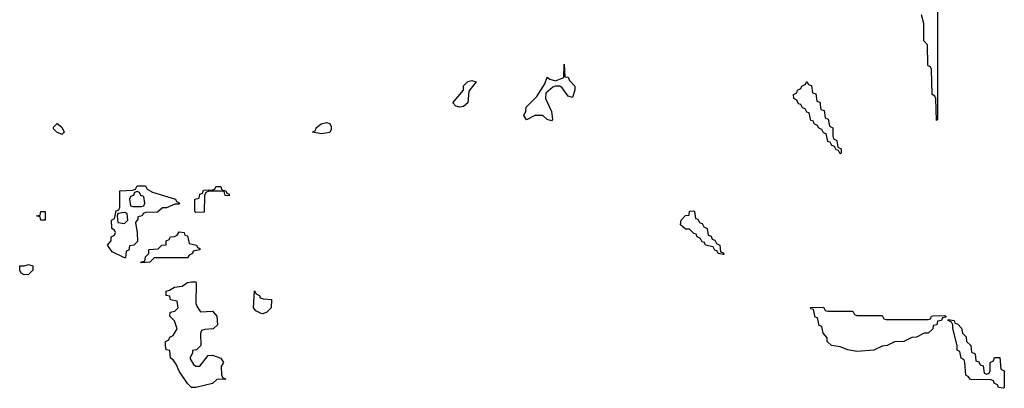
# Model space of a CAD drawing. Header units: inches. Extents: x 2550115 to 2887259, y 311850 to 494471.
# Tile 82 of 115: x 2775209 to 2779914, y 441746 to 443507. Entities that reach past the tile are written whole.
import ezdxf

# ---------------------------------------------------------------- set-up
doc = ezdxf.new("R2010")
doc.units = ezdxf.units.IN
doc.header["$MEASUREMENT"] = 0
doc.layers.add('C7474', color=7, linetype='Continuous')

msp = doc.modelspace()

# ---------------------------------------------------------------- linework, layer by layer
at = {"layer": 'C7474', "color": 6}
msp.add_lwpolyline([(2779594, 443830), (2779594, 443030), (2779590, 443026), (2779586, 443130), (2779582, 443142), (2779569, 443150), (2779566, 443270), (2779562, 443282), (2779550, 443286), (2779549.3, 443289.3), (2779547.3, 443387.3), (2779530, 443406), (2779528.8, 443488.9), (2779518, 443530)], dxfattribs=at)
for points in [[(2777850, 443135.3), (2777830, 443142), (2777801.5, 443181.5), (2777790, 443189.3), (2777770, 443189.4), (2777755.9, 443184.1), (2777723.5, 443156.5), (2777721, 443130), (2777750.7, 443069.3), (2777754.8, 443030), (2777750, 443024), (2777729, 443030), (2777709.3, 443049.3), (2777670, 443049.4), (2777630, 443029), (2777618, 443050), (2777628, 443070), (2777628.7, 443090), (2777680.2, 443139.8), (2777718.6, 443201.4), (2777730, 443232), (2777742.8, 443222.8), (2777770, 443214.8), (2777808.7, 443231.3), (2777810, 443294), (2777814, 443234), (2777830, 443232), (2777836.9, 443216.9), (2777861, 443190), (2777862, 443170)], [(2777310, 443089.4), (2777293.6, 443093.6), (2777278, 443110), (2777329, 443170), (2777330, 443192), (2777350, 443211.3), (2777370, 443216), (2777390, 443210.7), (2777354.8, 443165.2), (2777350.4, 443110), (2777330, 443092.3)], [(2779130, 442866), (2779122, 442882), (2779110, 442886), (2779102, 442902), (2779090, 442906), (2779082, 442922), (2779070, 442926), (2779062, 442962), (2779050, 442966), (2779042, 442982), (2779026, 442990), (2779022, 443002), (2779006, 443010), (2779002, 443022), (2778990, 443026), (2778982, 443062), (2778970, 443066), (2778962, 443082), (2778950, 443086), (2778942, 443102), (2778930, 443106), (2778922, 443122), (2778908, 443130), (2778906, 443150), (2778922, 443158), (2778926, 443170), (2778942, 443178), (2778946, 443190), (2778962, 443198), (2778970, 443212), (2778978, 443198), (2778992.7, 443192.7), (2778998, 443158), (2779012.7, 443152.7), (2779018, 443118), (2779032.7, 443112.7), (2779038, 443078), (2779052.7, 443072.7), (2779058, 443038), (2779072.7, 443032.7), (2779078, 442998), (2779094, 442990), (2779094, 442950), (2779098, 442938), (2779114, 442930), (2779118, 442898), (2779134, 442890), (2779134, 442870)], [(2775410, 442958), (2775386, 442970), (2775370, 442986), (2775370, 442994), (2775388.4, 443011.6), (2775410, 442994), (2775422, 442970)], [(2776650, 442962), (2776608, 442970), (2776622, 442978), (2776626, 442990), (2776648.7, 443010), (2776675.3, 443015.3), (2776691.2, 443011.1), (2776696.9, 442996.9), (2776696.9, 442983.1), (2776690, 442968)], [(2775710, 442369), (2775650, 442398), (2775628.7, 442430), (2775646, 442450), (2775646, 442470), (2775662, 442478), (2775666, 442490), (2775662, 442502), (2775648.8, 442508.9), (2775648, 442550), (2775662, 442558), (2775670, 442594), (2775682, 442598), (2775688, 442612), (2775688, 442690), (2775747.3, 442692.7), (2775762, 442698), (2775770, 442714), (2775810, 442714), (2775818, 442698), (2775843.6, 442683.6), (2775954, 442650), (2775958, 442638), (2775972, 442630), (2775970, 442626), (2775950, 442626), (2775911, 442609), (2775891.3, 442608.7), (2775868, 442588), (2775810, 442586), (2775798, 442582), (2775794, 442570), (2775774, 442566), (2775774, 442554), (2775762, 442538), (2775770.8, 442489.2), (2775772, 442448), (2775754, 442430), (2775734, 442426), (2775730, 442406), (2775718, 442402), (2775714, 442370)], [(2775770, 442686), (2775758, 442682), (2775752.7, 442667.3), (2775738, 442662), (2775734, 442650), (2775738, 442618), (2775750, 442614), (2775790, 442614), (2775802, 442618), (2775806, 442630), (2775802, 442662), (2775787.3, 442667.3), (2775782, 442682)], [(2776210, 442666), (2776190, 442668), (2776186, 442686), (2776168.4, 442688.4), (2776112, 442688), (2776098, 442682), (2776092, 442668), (2776090, 442588), (2776050, 442586), (2776046, 442590), (2776046, 442650), (2776066, 442654), (2776070, 442674), (2776082, 442678), (2776087.3, 442692.7), (2776130, 442694), (2776142, 442698), (2776146, 442710), (2776170, 442710.7), (2776174, 442694), (2776194, 442690), (2776198, 442678), (2776210, 442674)], [(2775310, 442548.7), (2775306, 442566), (2775288.7, 442570), (2775306, 442574), (2775309.3, 442590.7), (2775331, 442590), (2775330, 442548.7)], [(2775710, 442586), (2775678, 442582), (2775674, 442570), (2775678, 442538), (2775710, 442534), (2775726, 442550), (2775722, 442582)], [(2778570, 442386), (2778546, 442390), (2778542, 442402), (2778530, 442406), (2778522, 442422), (2778486, 442430), (2778482, 442442), (2778470, 442446), (2778462, 442462), (2778446, 442470), (2778442, 442482), (2778430, 442486), (2778410, 442506), (2778390, 442506), (2778367.3, 442527.3), (2778369, 442550), (2778390, 442571.3), (2778407.3, 442572.7), (2778410, 442592), (2778430, 442594), (2778434, 442590), (2778438, 442558), (2778450, 442554), (2778458, 442538), (2778470, 442534), (2778478, 442518), (2778494, 442510), (2778498, 442478), (2778512.7, 442472.7), (2778518, 442458), (2778530, 442454), (2778538, 442438), (2778554, 442430), (2778558, 442398), (2778572.7, 442392.7), (2778574, 442386)], [(2775790, 442346), (2775788, 442350), (2775806, 442354), (2775810, 442374), (2775826, 442390), (2775826, 442410), (2775870, 442412), (2775888, 442430), (2775908, 442432), (2775909, 442450), (2775923.1, 442456.9), (2775929.5, 442470.5), (2775948.4, 442471.6), (2775962, 442478), (2775970, 442494), (2775994, 442490), (2775998, 442478), (2776010, 442474), (2776018, 442438), (2776054, 442430), (2776058, 442418), (2776070, 442414), (2776070, 442408), (2776038, 442402), (2776034, 442390), (2776018, 442382), (2776010, 442369), (2775851.2, 442368.9), (2775830, 442349.2)], [(2775230, 442288), (2775216.4, 442296.4), (2775208.7, 442310), (2775209.3, 442330.7), (2775230, 442331.3), (2775250, 442338), (2775271.3, 442331.3), (2775271, 442310), (2775250, 442289)], [(2776072, 442112), (2776130, 442114), (2776151.3, 442090), (2776154, 442050), (2776134, 442030), (2776092.7, 442027.3), (2776078, 442022), (2776072.7, 442007.3), (2776074, 441950), (2776054, 441930), (2776034, 441926), (2776034, 441914), (2776022, 441890), (2776039.6, 441859.6), (2776050, 441852), (2776070, 441852), (2776110, 441902), (2776130, 441904.7), (2776170.5, 441890.5), (2776182, 441870), (2776172, 441850), (2776172.7, 441812.7), (2776178, 441798), (2776194, 441790), (2776150, 441788), (2776130, 441769.2), (2776050, 441749.3), (2776029.5, 441749.5), (2776010, 441768.7), (2775970, 441828), (2775958, 441858), (2775942, 441882), (2775929, 441890), (2775926, 441926), (2775908, 441930), (2775906, 441950), (2775906, 441970), (2775922, 441978), (2775926, 441990), (2775942, 441998), (2775962, 442030), (2775948.8, 442068.9), (2775926, 442090), (2775928, 442110), (2775950, 442114), (2775966, 442130), (2775962, 442162), (2775928.8, 442168.9), (2775926, 442186), (2775909.2, 442189.2), (2775909.2, 442210), (2775925.2, 442214.8), (2775948, 442230), (2775985.2, 442234.8), (2776010, 442251.3), (2776030, 442254), (2776050, 442254), (2776051.3, 442248.7), (2776050.9, 442150.9), (2776056, 442136)], [(2776370, 442101.2), (2776363.2, 442103.2), (2776336.4, 442116.4), (2776326, 442130), (2776330, 442211.3), (2776338, 442198), (2776354, 442190), (2776358, 442178), (2776372.7, 442172.7), (2776412, 442170), (2776411, 442130), (2776390, 442109)], [(2779070, 442114), (2779190, 442114), (2779198, 442098), (2779210, 442094), (2779330, 442094), (2779338, 442078), (2779350, 442074), (2779550, 442074), (2779562, 442078), (2779566, 442090), (2779572.7, 442092.7), (2779630, 442094), (2779634, 442090), (2779634, 442086), (2779618, 442082), (2779614, 442070), (2779594, 442066), (2779592, 442050), (2779574, 442046), (2779572, 442030), (2779550, 442009), (2779531.3, 442008.7), (2779494, 441990), (2779471.3, 441988.7), (2779434, 441970), (2779390, 441968), (2779354, 441950), (2779330, 441948), (2779290, 441929), (2779210, 441922), (2779166, 441930), (2779130, 441944), (2779088, 441950), (2779068, 441970), (2779067.3, 441987.3), (2779048, 442010), (2779042, 442042), (2779030, 442046), (2779022, 442082), (2779010, 442086), (2779002, 442122), (2778990, 442126), (2778988, 442132), (2779050, 442134), (2779058, 442118)], [(2779830, 441814), (2779842, 441818), (2779846, 441830), (2779846, 441870), (2779862, 441878), (2779867.3, 441892.7), (2779892.7, 441892.7), (2779898, 441838), (2779914, 441830), (2779914, 441750), (2779910, 441746), (2779886, 441750), (2779882, 441762), (2779866, 441770), (2779862, 441782), (2779850, 441786), (2779752, 441788), (2779742, 441802), (2779730, 441808.7), (2779726, 441870), (2779722, 441882), (2779708, 441890), (2779702, 441922), (2779688.8, 441928.9), (2779688.7, 441950), (2779668.7, 442031.3), (2779668.7, 442048.7), (2779662, 442062), (2779646, 442070), (2779646, 442074), (2779674, 442070), (2779678, 442058), (2779690, 442054), (2779710, 442034), (2779714, 442010), (2779731.6, 441991.6), (2779734, 441970), (2779754, 441950), (2779758, 441918), (2779774, 441910), (2779778, 441878), (2779792.7, 441872.7), (2779798, 441858), (2779812.7, 441852.7), (2779818, 441818)]]:
    msp.add_lwpolyline(points, close=True, dxfattribs=at)

doc.saveas('drawing.dxf')
